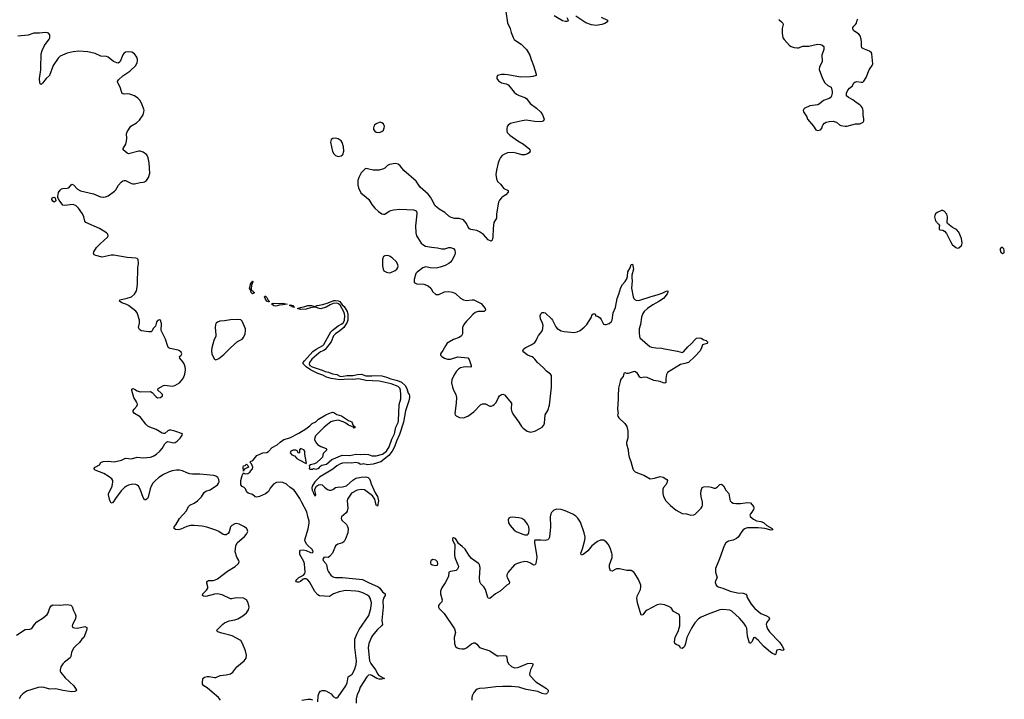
# Model space of a CAD drawing. Header units: inches. Extents: x 1174277 to 1307032, y 522670 to 678486.
# Tile 9 of 121: x 1191776 to 1205294, y 553103 to 562437. Entities that reach past the tile are written whole.
import ezdxf

# ---------------------------------------------------------------- set-up
doc = ezdxf.new("R2010")
doc.units = ezdxf.units.IN
doc.header["$MEASUREMENT"] = 0
for name, color, linetype in [('B1595', 7, 'Continuous'), ('B1596', 7, 'Continuous'), ('B2505', 7, 'Continuous'), ('B2506', 7, 'Continuous')]:
    doc.layers.add(name, color=color, linetype=linetype)

msp = doc.modelspace()

# ---------------------------------------------------------------- linework, layer by layer
at = {"layer": 'B1595', "color": 6}
for points, elevation in [([(1192250, 559930), (1192230, 559943), (1192218, 559970), (1192224, 559990), (1192250, 559999), (1192262, 559990), (1192270, 559950)], 800), ([(1196830, 559197), (1196790, 559196), (1196770, 559183), (1196757, 559150), (1196756, 559056), (1196764, 559010), (1196776, 558990), (1196810, 558968), (1196850, 558960), (1196870, 558964), (1196929, 558991), (1196952, 559010), (1196967, 559033), (1196971, 559050), (1196968, 559070), (1196947, 559110), (1196890, 559166), (1196851, 559190)], 800), ([(1194954, 558714), (1194961, 558719), (1194970, 558716), (1194981, 558701), (1195001, 558690), (1194990, 558680), (1194970, 558673), (1194956, 558690), (1194946, 558726), (1194929, 558749), (1194941, 558779), (1194950, 558822), (1194957, 558823), (1194970, 558850), (1194974, 558850), (1194971, 558849), (1194977, 558837), (1194957, 558790), (1194954, 558734), (1194959, 558721)], 700), ([(1195190, 558560), (1195169, 558570), (1195150, 558597), (1195137, 558630), (1195141, 558639), (1195150, 558642), (1195170, 558620), (1195186, 558586), (1195201, 558570), (1195199, 558561)], 700), ([(1195330, 558538), (1195390, 558544), (1195447, 558530), (1195390, 558519), (1195342, 558518), (1195310, 558506), (1195290, 558501), (1195266, 558506), (1195239, 558530), (1195240, 558540), (1195255, 558545)], 700), ([(1195550, 558489), (1195523, 558490), (1195517, 558497), (1195478, 558510), (1195490, 558520), (1195510, 558517), (1195531, 558510), (1195535, 558495)], 700), ([(1194770, 558321), (1194670, 558314), (1194590, 558300), (1194524, 558296), (1194490, 558285), (1194473, 558267), (1194466, 558250), (1194461, 558210), (1194471, 558110), (1194467, 558090), (1194440, 558030), (1194415, 557930), (1194410, 557890), (1194416, 557850), (1194430, 557808), (1194450, 557773), (1194470, 557766), (1194510, 557786), (1194580, 557840), (1194670, 557930), (1194764, 558016), (1194830, 558050), (1194848, 558072), (1194870, 558121), (1194878, 558170), (1194875, 558190), (1194830, 558297), (1194810, 558316)], 800), ([(1195630, 556548), (1195618, 556530), (1195618, 556490), (1195610, 556484), (1195598, 556490), (1195589, 556510), (1195580, 556520), (1195565, 556525), (1195530, 556527), (1195499, 556510), (1195491, 556490), (1195510, 556463), (1195550, 556447), (1195583, 556410), (1195614, 556390), (1195710, 556342), (1195715, 556350), (1195708, 556368), (1195689, 556470), (1195689, 556510), (1195675, 556530)], 700), ([(1194850, 556238), (1194842, 556290), (1194848, 556310), (1194870, 556314), (1194890, 556334), (1194910, 556314), (1194916, 556290), (1194870, 556269), (1194860, 556260)], 700), ([(1198537, 555603), (1198510, 555598), (1198493, 555590), (1198482, 555570), (1198486, 555526), (1198510, 555490), (1198567, 555427), (1198590, 555410), (1198670, 555375), (1198710, 555364), (1198750, 555362), (1198759, 555370), (1198767, 555393), (1198769, 555430), (1198764, 555470), (1198748, 555510), (1198710, 555559), (1198670, 555585), (1198630, 555596)], 800), ([(1197450, 555024), (1197423, 555010), (1197414, 554990), (1197418, 554970), (1197441, 554950), (1197490, 554940), (1197510, 554947), (1197517, 554970), (1197512, 554990), (1197490, 555015)], 800)]:
    msp.add_lwpolyline(points, close=True, dxfattribs=dict(at, elevation=elevation))
for points, elevation in [([(1194534, 553090), (1194506, 553130), (1194419, 553199), (1194350, 553261), (1194302, 553290), (1194287, 553310), (1194284, 553330), (1194290, 553390), (1194314, 553406), (1194350, 553415), (1194375, 553415), (1194450, 553403), (1194470, 553404), (1194530, 553429), (1194610, 553438), (1194670, 553451), (1194703, 553477), (1194756, 553550), (1194858, 553630), (1194885, 553670), (1194892, 553710), (1194878, 553770), (1194837, 553870), (1194810, 553909), (1194695, 553975), (1194549, 554011), (1194498, 554030), (1194480, 554050), (1194566, 554134), (1194590, 554152), (1194650, 554180), (1194730, 554194), (1194773, 554207), (1194840, 554250), (1194890, 554290), (1194918, 554330), (1194925, 554370), (1194914, 554430), (1194890, 554470), (1194850, 554491), (1194750, 554496), (1194690, 554481), (1194670, 554481), (1194556, 554536), (1194490, 554550), (1194450, 554548), (1194330, 554515), (1194298, 554518), (1194284, 554530), (1194291, 554550), (1194340, 554600), (1194357, 554630), (1194357, 554650), (1194344, 554696), (1194344, 554710), (1194353, 554727), (1194370, 554735), (1194430, 554736), (1194450, 554741), (1194490, 554760), (1194630, 554862), (1194735, 554925), (1194781, 554970), (1194789, 554990), (1194785, 555010), (1194756, 555056), (1194736, 555130), (1194742, 555210), (1194762, 555250), (1194862, 555338), (1194889, 555371), (1194906, 555410), (1194899, 555439), (1194892, 555450), (1194863, 555470), (1194790, 555509), (1194750, 555517), (1194730, 555514), (1194690, 555491), (1194670, 555470), (1194650, 555405), (1194638, 555382), (1194610, 555361), (1194590, 555360), (1194570, 555366), (1194508, 555408), (1194468, 555428), (1194347, 555467), (1194281, 555481), (1194170, 555490), (1194123, 555490), (1194070, 555476), (1193990, 555440), (1193950, 555431), (1193916, 555436), (1193895, 555450), (1193898, 555470), (1193921, 555499), (1193972, 555588), (1194068, 555690), (1194092, 555750), (1194112, 555768), (1194170, 555797), (1194215, 555830), (1194270, 555884), (1194310, 555943), (1194330, 555962), (1194390, 555982), (1194493, 556050), (1194507, 556070), (1194513, 556090), (1194510, 556122), (1194494, 556150), (1194470, 556170), (1194443, 556177), (1194250, 556194), (1194150, 556196), (1194110, 556200), (1194070, 556212), (1194010, 556241), (1193970, 556251), (1193930, 556251), (1193870, 556241), (1193830, 556229), (1193750, 556190), (1193684, 556150), (1193634, 556106), (1193605, 556070), (1193583, 556030), (1193568, 555992), (1193540, 555880), (1193530, 555860), (1193510, 555841), (1193490, 555845), (1193470, 555877), (1193428, 555990), (1193405, 556030), (1193390, 556045), (1193370, 556054), (1193330, 556056), (1193270, 556043), (1193242, 556030), (1193214, 556010), (1193170, 555966), (1193090, 555862), (1193070, 555825), (1193050, 555800), (1193030, 555797), (1193014, 555834), (1192994, 555910), (1192997, 555930), (1193029, 555991), (1193044, 556030), (1193055, 556090), (1193053, 556110), (1193041, 556130), (1192990, 556169), (1192930, 556204), (1192814, 556250), (1192796, 556270), (1192812, 556290), (1192870, 556322), (1192890, 556355), (1192921, 556370), (1192990, 556375), (1193073, 556367), (1193173, 556387), (1193230, 556417), (1193310, 556405), (1193390, 556428), (1193470, 556420), (1193570, 556430), (1193610, 556444), (1193655, 556470), (1193699, 556510), (1193732, 556550), (1193770, 556613), (1193790, 556634), (1193810, 556642), (1193870, 556628), (1193890, 556627), (1193910, 556632), (1193939, 556650), (1193981, 556690), (1194007, 556730), (1194009, 556749), (1193906, 556786), (1193850, 556798), (1193830, 556798), (1193810, 556790), (1193770, 556752), (1193750, 556752), (1193730, 556760), (1193650, 556807), (1193561, 556841), (1193536, 556856), (1193510, 556881), (1193430, 556985), (1193352, 557030), (1193335, 557050), (1193335, 557070), (1193347, 557090), (1193385, 557130), (1193394, 557150), (1193391, 557170), (1193381, 557190), (1193342, 557250), (1193315, 557345), (1193317, 557363), (1193330, 557370), (1193350, 557363), (1193390, 557339), (1193430, 557326), (1193570, 557330), (1193597, 557317), (1193650, 557256), (1193670, 557246), (1193710, 557250), (1193736, 557270), (1193735, 557290), (1193719, 557310), (1193673, 557350), (1193675, 557370), (1193750, 557413), (1193770, 557418), (1193870, 557405), (1193905, 557415), (1193969, 557450), (1193999, 557481), (1194023, 557517), (1194042, 557570), (1194051, 557629), (1194046, 557670), (1194034, 557710), (1194018, 557738), (1193975, 557790), (1193972, 557810), (1193994, 557830), (1194000, 557850), (1193991, 557870), (1193970, 557889), (1193950, 557899), (1193841, 557921), (1193825, 557930), (1193809, 557949), (1193777, 558050), (1193719, 558170), (1193724, 558264), (1193710, 558310), (1193690, 558315), (1193663, 558297), (1193655, 558285), (1193641, 558230), (1193610, 558196), (1193594, 558166), (1193579, 558150), (1193550, 558148), (1193445, 558165), (1193422, 558182), (1193409, 558210), (1193420, 558270), (1193421, 558310), (1193389, 558410), (1193370, 558433), (1193270, 558511), (1193231, 558531), (1193176, 558550), (1193145, 558570), (1193149, 558591), (1193250, 558613), (1193310, 558633), (1193353, 558667), (1193376, 558704), (1193384, 558730), (1193393, 558810), (1193399, 559030), (1193409, 559090), (1193404, 559144), (1193390, 559158), (1193370, 559162), (1193250, 559172), (1193070, 559204), (1193030, 559205), (1192910, 559178), (1192820, 559200), (1192799, 559210), (1192791, 559230), (1192795, 559250), (1192830, 559309), (1192880, 559360), (1192983, 559450), (1192991, 559470), (1192987, 559490), (1192967, 559510), (1192870, 559568), (1192682, 559650), (1192668, 559670), (1192657, 559730), (1192640, 559770), (1192583, 559850), (1192550, 559883), (1192510, 559901), (1192390, 559885), (1192370, 559890), (1192317, 559957), (1192300, 559990), (1192300, 560000)], 800), ([(1192926, 560000), (1192930, 560000), (1192933, 560000)], 800), ([(1196533, 560000), (1196569, 559970), (1196610, 559901), (1196650, 559850), (1196702, 559802), (1196750, 559770), (1196770, 559765), (1196790, 559766), (1196850, 559809), (1196870, 559817), (1196910, 559828), (1196997, 559837), (1197186, 559826), (1197217, 559810), (1197227, 559790), (1197229, 559770), (1197212, 559608), (1197216, 559510), (1197226, 559470), (1197240, 559440), (1197288, 559370), (1197310, 559348), (1197349, 559329), (1197430, 559312), (1197510, 559305), (1197572, 559288), (1197612, 559288), (1197670, 559307), (1197690, 559309), (1197734, 559294), (1197752, 559272), (1197756, 559236), (1197750, 559209), (1197710, 559132), (1197690, 559105), (1197670, 559088), (1197618, 559062), (1197550, 559038), (1197495, 559025), (1197410, 559030), (1197350, 559042), (1197310, 559031), (1197231, 558970), (1197216, 558950), (1197193, 558870), (1197193, 558830), (1197227, 558810), (1197323, 558803), (1197384, 558784), (1197419, 558750), (1197450, 558699), (1197490, 558665), (1197530, 558663), (1197610, 558701), (1197670, 558706), (1197716, 558696), (1197758, 558678), (1197830, 558613), (1197870, 558589), (1197910, 558582), (1197990, 558592), (1198010, 558591), (1198110, 558539), (1198166, 558470), (1198171, 558449), (1198153, 558430), (1198070, 558430), (1198030, 558416), (1197997, 558390), (1197958, 558342), (1197910, 558297), (1197872, 558250), (1197855, 558210), (1197855, 558125), (1197843, 558097), (1197810, 558073), (1197730, 558045), (1197646, 557994), (1197620, 557960), (1197585, 557895), (1197555, 557850), (1197553, 557830), (1197570, 557810), (1197608, 557788), (1197650, 557774), (1197690, 557776), (1197790, 557809), (1197930, 557793), (1197949, 557769), (1197973, 557690), (1197975, 557670), (1197970, 557663), (1197910, 557669), (1197870, 557667), (1197830, 557656), (1197801, 557639), (1197772, 557610), (1197750, 557575), (1197725, 557530), (1197710, 557490), (1197706, 557450), (1197717, 557390), (1197730, 557349), (1197762, 557290), (1197774, 557250), (1197769, 557170), (1197750, 557030), (1197756, 557010), (1197770, 556995), (1197814, 556974), (1197870, 556967), (1197928, 556990), (1198010, 557050), (1198107, 557150), (1198130, 557161), (1198150, 557163), (1198170, 557160), (1198230, 557128), (1198250, 557130), (1198270, 557140), (1198290, 557153), (1198319, 557181), (1198349, 557250), (1198364, 557270), (1198390, 557291), (1198410, 557296), (1198430, 557284), (1198527, 557170), (1198525, 557090), (1198533, 557050), (1198556, 557010), (1198629, 556910), (1198666, 556850), (1198686, 556826), (1198745, 556785), (1198790, 556773), (1198850, 556786), (1198919, 556821), (1198950, 556843), (1198974, 556870), (1198982, 556898), (1198992, 557008), (1199029, 557071), (1199050, 557142), (1199078, 557390), (1199079, 557550), (1199063, 557570), (1199008, 557608), (1198962, 557662), (1198887, 557727), (1198850, 557774), (1198830, 557792), (1198810, 557805), (1198750, 557829), (1198696, 557870), (1198682, 557890), (1198692, 557910), (1198718, 557930), (1198806, 557974), (1198850, 558003), (1198868, 558030), (1198879, 558061), (1198901, 558099), (1198928, 558130), (1198953, 558170), (1198963, 558237), (1198953, 558270), (1198924, 558330), (1198921, 558370), (1198930, 558396), (1198950, 558414), (1198970, 558417), (1198990, 558410), (1199077, 558330), (1199092, 558310), (1199139, 558219), (1199157, 558197), (1199210, 558165), (1199250, 558155), (1199390, 558143), (1199430, 558151), (1199470, 558170), (1199527, 558213), (1199564, 558250), (1199626, 558350), (1199630, 558374), (1199638, 558390), (1199650, 558398), (1199670, 558398), (1199682, 558390), (1199682, 558370), (1199710, 558365), (1199744, 558344), (1199760, 558320), (1199790, 558257), (1199810, 558249), (1199830, 558250), (1199870, 558266), (1199900, 558290), (1199910, 558310), (1199923, 558410), (1199954, 558486), (1199981, 558610), (1200000, 558668)], 800), ([(1198402, 560000), (1198389, 559991), (1198363, 559957), (1198351, 559930), (1198320, 559770), (1198320, 559710), (1198286, 559650), (1198278, 559570), (1198274, 559450), (1198264, 559410), (1198250, 559396), (1198210, 559416), (1198145, 559485), (1198090, 559522), (1198050, 559540), (1197970, 559555), (1197950, 559567), (1197932, 559590), (1197910, 559639), (1197870, 559690), (1197810, 559706), (1197750, 559708), (1197702, 559722), (1197670, 559741), (1197615, 559790), (1197536, 559836), (1197502, 559862), (1197482, 559882), (1197436, 559970), (1197414, 560000)], 800), ([(1195871, 553069), (1195876, 553150), (1195888, 553190), (1195905, 553215), (1195930, 553225), (1195965, 553225), (1195990, 553217), (1196050, 553180), (1196082, 553142), (1196110, 553122), (1196130, 553122), (1196150, 553136), (1196253, 553290), (1196270, 553330), (1196286, 553410), (1196342, 553450), (1196374, 553506), (1196397, 553583), (1196402, 553630), (1196376, 553816), (1196377, 553930), (1196403, 553997), (1196438, 554062), (1196568, 554252), (1196598, 554350), (1196605, 554430), (1196588, 554490), (1196573, 554513), (1196552, 554532), (1196485, 554565), (1196430, 554582), (1196390, 554588), (1196250, 554596), (1196161, 554579), (1196086, 554554), (1196030, 554515), (1195890, 554523), (1195870, 554536), (1195830, 554583), (1195756, 554716), (1195726, 554750), (1195710, 554759), (1195682, 554758), (1195668, 554752), (1195630, 554722), (1195610, 554714), (1195590, 554711), (1195576, 554716), (1195567, 554730), (1195583, 554750), (1195610, 554774), (1195672, 554808), (1195691, 554829), (1195696, 554850), (1195684, 554964), (1195675, 554995), (1195624, 555090), (1195620, 555110), (1195623, 555137), (1195632, 555150), (1195670, 555157), (1195710, 555147), (1195770, 555119), (1195790, 555117), (1195805, 555130), (1195797, 555157), (1195716, 555230), (1195694, 555270), (1195692, 555292), (1195736, 555443), (1195747, 555493), (1195752, 555528), (1195749, 555550), (1195730, 555612), (1195719, 555679), (1195650, 555804), (1195623, 555863), (1195558, 555958), (1195538, 555978), (1195490, 556011), (1195438, 556058), (1195390, 556080), (1195350, 556085), (1195300, 556080), (1195262, 556058), (1195216, 556004), (1195190, 555958), (1195150, 555927), (1195070, 555887), (1195030, 555881), (1195010, 555885), (1194970, 555917), (1194914, 555934), (1194896, 555950), (1194874, 555994), (1194858, 556010), (1194830, 556025), (1194813, 556050), (1194810, 556110), (1194830, 556176), (1194850, 556214), (1194851, 556211), (1194870, 556200), (1194910, 556204), (1194936, 556224), (1194961, 556259), (1194974, 556270), (1194977, 556290), (1194957, 556337), (1194946, 556350), (1194946, 556370), (1194975, 556385), (1195030, 556451), (1195112, 556488), (1195170, 556495), (1195190, 556507), (1195240, 556560), (1195310, 556599), (1195350, 556634), (1195404, 556670), (1195485, 556695), (1195610, 556760), (1195704, 556816), (1195760, 556860), (1195790, 556890), (1195844, 556916), (1195878, 556950), (1195979, 557010), (1196021, 557030), (1196070, 557045), (1196090, 557044), (1196130, 557016), (1196196, 556996), (1196290, 556933), (1196335, 556915), (1196352, 556872), (1196360, 556860), (1196375, 556850), (1196376, 556830), (1196370, 556827), (1196359, 556839), (1196290, 556870), (1196255, 556895), (1196215, 556915), (1196150, 556936), (1196075, 556925), (1196046, 556914), (1195958, 556842), (1195837, 556723), (1195826, 556694), (1195825, 556670), (1195838, 556638), (1195864, 556604), (1195910, 556575), (1195982, 556550), (1195991, 556530), (1195942, 556478), (1195931, 556430), (1195916, 556410), (1195851, 556350), (1195823, 556337), (1195770, 556324), (1195751, 556310), (1195756, 556290), (1195752, 556270), (1195762, 556262), (1195795, 556265), (1195810, 556272), (1195845, 556265), (1195870, 556272), (1195890, 556288), (1195898, 556302), (1195923, 556317), (1195990, 556332), (1196061, 556399), (1196203, 556457), (1196310, 556450), (1196390, 556470), (1196453, 556467), (1196512, 556472), (1196565, 556465), (1196609, 556449), (1196650, 556445), (1196670, 556446), (1196758, 556470), (1196810, 556511), (1196849, 556570), (1196885, 556675), (1196922, 556750), (1196941, 556839), (1196970, 556905), (1196977, 556930), (1196984, 557150), (1197007, 557230), (1197011, 557289), (1197005, 557350), (1196995, 557375), (1196970, 557400), (1196874, 557434), (1196712, 557472), (1196530, 557484), (1196430, 557505), (1196350, 557496), (1196290, 557502), (1196170, 557490), (1196053, 557510), (1195990, 557529), (1195937, 557557), (1195870, 557578), (1195767, 557630), (1195708, 557670), (1195670, 557710), (1195670, 557730), (1195684, 557750), (1195800, 557880), (1195847, 557913), (1195936, 557964), (1195950, 557978), (1196048, 558150), (1196066, 558170), (1196147, 558232), (1196199, 558261), (1196222, 558278), (1196236, 558310), (1196239, 558370), (1196236, 558396), (1196225, 558425), (1196178, 558518), (1196155, 558535), (1196130, 558542), (1196082, 558538), (1196039, 558521), (1195985, 558490), (1195910, 558468), (1195889, 558469), (1195850, 558484), (1195827, 558487), (1195770, 558481), (1195710, 558461), (1195630, 558458), (1195592, 558470), (1195630, 558486), (1195690, 558496), (1195734, 558510), (1195781, 558510), (1195830, 558498), (1195862, 558510), (1195936, 558524), (1196013, 558547), (1196090, 558579), (1196110, 558582), (1196150, 558576), (1196170, 558565), (1196203, 558523), (1196230, 558498), (1196270, 558429), (1196280, 558390), (1196279, 558310), (1196270, 558283), (1196224, 558210), (1196170, 558162), (1196110, 558122), (1196085, 558095), (1196050, 558015), (1195972, 557908), (1195950, 557892), (1195906, 557874), (1195881, 557859), (1195785, 557775), (1195754, 557730), (1195750, 557710), (1195760, 557690), (1195790, 557671), (1195930, 557623), (1195970, 557605), (1196014, 557594), (1196070, 557572), (1196130, 557562), (1196170, 557541), (1196190, 557538), (1196270, 557552), (1196350, 557550), (1196416, 557564), (1196470, 557569), (1196527, 557547), (1196550, 557544), (1196610, 557545), (1196650, 557551), (1196750, 557544), (1196810, 557529), (1196870, 557506), (1196963, 557483), (1197017, 557457), (1197070, 557413), (1197090, 557370), (1197108, 557310), (1197122, 557290), (1197129, 557269), (1197130, 557250), (1197119, 557201), (1197075, 557065), (1197044, 556910), (1196990, 556741), (1196950, 556650), (1196923, 556570), (1196890, 556510), (1196844, 556450), (1196733, 556367), (1196630, 556333), (1196550, 556325), (1196490, 556335), (1196466, 556330), (1196450, 556332), (1196427, 556347), (1196390, 556357), (1196330, 556348), (1196270, 556350), (1196210, 556346), (1196181, 556339), (1196130, 556308), (1196076, 556264), (1195890, 556154), (1195828, 556090), (1195790, 556031), (1195787, 556007), (1195790, 555971), (1195800, 555960), (1195810, 555927), (1195819, 555919), (1195830, 555896), (1195839, 555901), (1195844, 555910), (1195828, 555970), (1195829, 555990), (1195849, 556030), (1195878, 556050), (1195910, 556055), (1195930, 556051), (1195959, 556019), (1196003, 555983), (1196030, 555976), (1196050, 555977), (1196074, 555986), (1196111, 556011), (1196137, 556017), (1196210, 556022), (1196263, 556037), (1196350, 556112), (1196390, 556140), (1196464, 556156), (1196530, 556159), (1196558, 556150), (1196578, 556130), (1196589, 556110), (1196602, 556062), (1196620, 556020), (1196658, 555938), (1196690, 555887), (1196701, 555830), (1196690, 555755), (1196684, 555765), (1196670, 555770), (1196651, 555851), (1196620, 555900), (1196510, 555978), (1196470, 555983), (1196410, 555977), (1196330, 555934), (1196278, 555850), (1196270, 555830), (1196280, 555730), (1196273, 555687), (1196258, 555662), (1196195, 555610), (1196190, 555590), (1196193, 555570), (1196262, 555502), (1196277, 555477), (1196284, 555450), (1196280, 555390), (1196250, 555305), (1196230, 555270), (1196210, 555253), (1196146, 555234), (1196112, 555210), (1196070, 555111), (1196030, 555064), (1196010, 555053), (1195970, 555055), (1195950, 555051), (1195936, 555030), (1195943, 555010), (1195981, 554970), (1195989, 554950), (1196002, 554882), (1196015, 554855), (1196049, 554809), (1196071, 554790), (1196090, 554780), (1196110, 554777), (1196210, 554778), (1196481, 554750), (1196566, 554706), (1196696, 554650), (1196721, 554630), (1196758, 554578), (1196792, 554550), (1196793, 554530), (1196772, 554490), (1196763, 554450), (1196765, 554370), (1196747, 554187), (1196756, 554130), (1196743, 554110), (1196682, 554058), (1196619, 553981), (1196604, 553956), (1196570, 553870), (1196559, 553810), (1196580, 553630), (1196595, 553595), (1196662, 553510), (1196692, 553450), (1196708, 553428), (1196784, 553390), (1196750, 553381), (1196710, 553380), (1196681, 553390), (1196610, 553431), (1196590, 553437), (1196566, 553434), (1196540, 553410), (1196452, 553270), (1196432, 553210), (1196411, 553170), (1196396, 553110), (1196395, 553050)], 700), ([(1200000, 557393), (1199996, 557376), (1199991, 557270), (1199994, 557226), (1199984, 557090), (1199991, 557030), (1199984, 557010), (1199986, 556990), (1200000, 556970)], 800), ([(1200000, 554896), (1199970, 554894), (1199910, 554865), (1199889, 554869), (1199874, 554910), (1199872, 554950), (1199909, 555050), (1199911, 555090), (1199907, 555110), (1199883, 555183), (1199855, 555235), (1199830, 555266), (1199790, 555291), (1199750, 555290), (1199710, 555272), (1199630, 555209), (1199576, 555144), (1199550, 555120), (1199510, 555092), (1199490, 555085), (1199483, 555090), (1199478, 555110), (1199502, 555170), (1199537, 555290), (1199540, 555330), (1199528, 555390), (1199474, 555534), (1199441, 555590), (1199410, 555620), (1199370, 555648), (1199266, 555694), (1199210, 555711), (1199150, 555715), (1199110, 555699), (1199079, 555670), (1199069, 555650), (1199061, 555610), (1199063, 555470), (1199049, 555331), (1199036, 555304), (1199026, 555294), (1198990, 555282), (1198929, 555291), (1198850, 555288), (1198845, 555275), (1198846, 555254), (1198871, 555091), (1198874, 555050), (1198860, 554970), (1198851, 554949), (1198830, 554945), (1198791, 554971), (1198750, 554990), (1198710, 554994), (1198650, 554982), (1198596, 554964), (1198570, 554948), (1198483, 554850), (1198466, 554814), (1198465, 554790), (1198471, 554770), (1198500, 554710), (1198497, 554690), (1198464, 554670), (1198371, 554590), (1198310, 554550), (1198230, 554489), (1198210, 554490), (1198202, 554502), (1198170, 554612), (1198150, 554646), (1198108, 554688), (1198095, 554715), (1198088, 554770), (1198098, 554910), (1198090, 554953), (1198077, 554970), (1197978, 555038), (1197942, 555082), (1197890, 555165), (1197850, 555203), (1197801, 555241), (1197770, 555297), (1197757, 555310), (1197730, 555321), (1197718, 555310), (1197716, 555290), (1197748, 555228), (1197745, 555090), (1197748, 555050), (1197793, 554950), (1197799, 554930), (1197798, 554910), (1197788, 554890), (1197769, 554871), (1197690, 554860), (1197667, 554850), (1197661, 554790), (1197617, 554703), (1197570, 554633), (1197554, 554590), (1197552, 554550), (1197578, 554470), (1197570, 554442), (1197539, 554410), (1197527, 554390), (1197528, 554370), (1197537, 554350), (1197603, 554283), (1197746, 554070), (1197758, 554022), (1197741, 553950), (1197746, 553870), (1197759, 553830), (1197780, 553810), (1197810, 553800), (1197845, 553795), (1197883, 553797), (1197912, 553808), (1197977, 553863), (1198010, 553877), (1198030, 553877), (1198050, 553861), (1198090, 553816), (1198230, 553770), (1198330, 553701), (1198350, 553698), (1198424, 553704), (1198450, 553698), (1198462, 553682), (1198469, 553630), (1198489, 553589), (1198530, 553552), (1198570, 553537), (1198610, 553538), (1198630, 553543), (1198750, 553596), (1198790, 553599), (1198814, 553594), (1198822, 553590), (1198821, 553570), (1198790, 553510), (1198778, 553470), (1198777, 553450), (1198782, 553430), (1198861, 553341), (1199010, 553253), (1199030, 553230), (1199031, 553210), (1199022, 553190), (1199010, 553178), (1198990, 553173), (1198950, 553184), (1198889, 553209), (1198730, 553236), (1198630, 553268), (1198530, 553280), (1198410, 553280), (1198314, 553274), (1198165, 553255), (1198090, 553250), (1198058, 553242), (1198037, 553230), (1198010, 553195), (1197987, 553150), (1197982, 553130), (1197982, 553090)], 800), ([(1191730, 553983), (1191850, 554061), (1191915, 554065), (1191943, 554077), (1191977, 554130), (1192010, 554166), (1192098, 554222), (1192152, 554270), (1192167, 554293), (1192190, 554361), (1192210, 554388), (1192230, 554399), (1192316, 554396), (1192430, 554404), (1192478, 554398), (1192489, 554389), (1192497, 554377), (1192510, 554333), (1192539, 554279), (1192549, 554250), (1192544, 554210), (1192500, 554130), (1192498, 554110), (1192507, 554090), (1192530, 554083), (1192570, 554082), (1192670, 554101), (1192696, 554090), (1192698, 554070), (1192693, 554050), (1192655, 553950), (1192630, 553927), (1192596, 553884), (1192550, 553843), (1192521, 553810), (1192488, 553750), (1192476, 553690), (1192467, 553673), (1192390, 553612), (1192369, 553590), (1192342, 553550), (1192330, 553510), (1192331, 553490), (1192339, 553470), (1192400, 553400), (1192518, 553290), (1192556, 553230), (1192550, 553221), (1192531, 553209), (1192490, 553206), (1192370, 553223), (1192270, 553246), (1192190, 553244), (1192110, 553267), (1192070, 553270), (1192030, 553264), (1191870, 553215), (1191820, 553180), (1191793, 553150), (1191769, 553110)], 800), ([(1195650, 553092), (1195730, 553106), (1195770, 553106), (1195796, 553096)], 700)]:
    msp.add_lwpolyline(points, dxfattribs=dict(at, elevation=elevation))
at = {"layer": 'B1596', "color": 6, "elevation": 800}
for points in [[(1198450, 562551), (1198475, 562395), (1198510, 562317), (1198522, 562262), (1198552, 562192), (1198567, 562167), (1198584, 562150), (1198661, 562101), (1198733, 562030), (1198750, 562005), (1198778, 561950), (1198797, 561890), (1198831, 561810), (1198847, 561747), (1198868, 561690), (1198866, 561670), (1198823, 561657), (1198788, 561652), (1198650, 561648), (1198480, 561680), (1198430, 561686), (1198390, 561685), (1198337, 561670), (1198326, 561650), (1198328, 561630), (1198350, 561599), (1198390, 561570), (1198455, 561555), (1198482, 561542), (1198512, 561512), (1198564, 561444), (1198595, 561415), (1198634, 561394), (1198709, 561369), (1198735, 561355), (1198784, 561284), (1198870, 561221), (1198930, 561169), (1198955, 561130), (1198975, 561070), (1198968, 561050), (1198950, 561039), (1198930, 561035), (1198850, 561038), (1198730, 561056), (1198675, 561050), (1198550, 561022), (1198514, 561010), (1198483, 560990), (1198469, 560970), (1198464, 560944), (1198464, 560910), (1198470, 560890), (1198485, 560870), (1198507, 560850), (1198615, 560775), (1198692, 560730), (1198764, 560670), (1198782, 560650), (1198786, 560630), (1198771, 560610), (1198747, 560593), (1198710, 560579), (1198670, 560581), (1198590, 560606), (1198550, 560613), (1198473, 560607), (1198432, 560590), (1198402, 560570), (1198376, 560544), (1198363, 560517), (1198347, 560473), (1198322, 560370), (1198315, 560310), (1198320, 560250), (1198337, 560217), (1198378, 560178), (1198421, 560121), (1198482, 560090), (1198483, 560070), (1198449, 560030), (1198402, 560000)], [(1199288, 562468), (1199308, 562430), (1199302, 562418), (1199290, 562412), (1199269, 562411), (1199230, 562422), (1199112, 562492)], [(1199758, 562470), (1199845, 562430), (1199848, 562410), (1199810, 562384), (1199770, 562371), (1199690, 562359), (1199626, 562366), (1199550, 562393), (1199410, 562484)], [(1192933, 560000), (1192956, 560004), (1192990, 560018), (1193079, 560081), (1193098, 560102), (1193134, 560166), (1193170, 560207), (1193190, 560224), (1193210, 560230), (1193230, 560227), (1193310, 560186), (1193330, 560183), (1193350, 560185), (1193430, 560202), (1193470, 560204), (1193490, 560211), (1193516, 560230), (1193544, 560270), (1193561, 560330), (1193553, 560470), (1193542, 560542), (1193520, 560580), (1193470, 560618), (1193430, 560633), (1193410, 560632), (1193270, 560594), (1193250, 560602), (1193195, 560650), (1193197, 560670), (1193232, 560730), (1193243, 560770), (1193247, 560810), (1193241, 560870), (1193250, 560896), (1193303, 560977), (1193381, 561019), (1193422, 561058), (1193469, 561130), (1193482, 561170), (1193484, 561190), (1193481, 561210), (1193450, 561290), (1193427, 561330), (1193398, 561358), (1193350, 561390), (1193290, 561415), (1193250, 561420), (1193210, 561414), (1193185, 561425), (1193172, 561452), (1193154, 561510), (1193122, 561570), (1193121, 561590), (1193131, 561610), (1193190, 561667), (1193287, 561730), (1193369, 561810), (1193388, 561850), (1193392, 561870), (1193393, 561890), (1193383, 561923), (1193350, 561967), (1193315, 561990), (1193270, 561998), (1193230, 561993), (1193205, 561975), (1193190, 561956), (1193155, 561865), (1193147, 561853), (1193130, 561842), (1193110, 561844), (1193064, 561864), (1192990, 561923), (1192970, 561933), (1192890, 561938), (1192812, 561972), (1192710, 561994), (1192590, 562004), (1192510, 561997), (1192430, 561979), (1192330, 561936), (1192303, 561910), (1192237, 561810), (1192184, 561670), (1192141, 561630), (1192090, 561566), (1192070, 561549), (1192058, 561558), (1192052, 561572), (1192047, 561630), (1192065, 561750), (1192064, 561836), (1192072, 561910), (1192071, 561970), (1192084, 562016), (1192117, 562083), (1192179, 562170), (1192189, 562190), (1192192, 562210), (1192188, 562230), (1192172, 562250), (1192157, 562257), (1192130, 562262), (1192050, 562251), (1191970, 562251), (1191890, 562227), (1191750, 562209)], [(1197414, 560000), (1197382, 560042), (1197276, 560136), (1197219, 560219), (1197050, 560365), (1196999, 560430), (1196970, 560454), (1196930, 560464), (1196853, 560447), (1196827, 560433), (1196790, 560400), (1196770, 560388), (1196710, 560370), (1196630, 560370), (1196550, 560391), (1196530, 560394), (1196518, 560390), (1196465, 560335), (1196430, 560269), (1196418, 560230), (1196420, 560170), (1196428, 560130), (1196461, 560061), (1196533, 560000)], [(1192300, 560000), (1192299, 560010), (1192310, 560066), (1192330, 560097), (1192350, 560112), (1192370, 560118), (1192430, 560124), (1192450, 560130), (1192490, 560177), (1192514, 560170), (1192570, 560110), (1192610, 560085), (1192790, 560044), (1192886, 560006), (1192926, 560000)]]:
    msp.add_lwpolyline(points, dxfattribs=at)
for points in [[(1196730, 561029), (1196710, 561027), (1196670, 561008), (1196649, 560990), (1196637, 560970), (1196632, 560950), (1196635, 560930), (1196650, 560907), (1196670, 560894), (1196710, 560887), (1196750, 560900), (1196770, 560921), (1196782, 560950), (1196784, 560970), (1196770, 561005), (1196750, 561023)], [(1196110, 560811), (1196074, 560806), (1196050, 560790), (1196043, 560757), (1196070, 560628), (1196090, 560594), (1196110, 560572), (1196150, 560558), (1196190, 560566), (1196212, 560588), (1196226, 560630), (1196220, 560690), (1196203, 560750), (1196190, 560773), (1196150, 560799)]]:
    msp.add_lwpolyline(points, close=True, dxfattribs=at)
at = {"layer": 'B2505', "color": 6, "elevation": 900}
for points in [[(1204450, 559815), (1204430, 559815), (1204370, 559789), (1204349, 559771), (1204339, 559750), (1204336, 559730), (1204338, 559710), (1204350, 559676), (1204392, 559630), (1204405, 559610), (1204398, 559590), (1204401, 559561), (1204411, 559551), (1204450, 559546), (1204474, 559534), (1204501, 559501), (1204554, 559390), (1204579, 559350), (1204630, 559307), (1204650, 559301), (1204670, 559306), (1204704, 559336), (1204712, 559348), (1204714, 559370), (1204707, 559430), (1204670, 559519), (1204637, 559557), (1204584, 559584), (1204516, 559636), (1204509, 559650), (1204513, 559730), (1204506, 559766), (1204470, 559809)], [(1205270, 559309), (1205250, 559309), (1205236, 559290), (1205235, 559270), (1205246, 559246), (1205270, 559228), (1205290, 559234), (1205294, 559270), (1205289, 559290)]]:
    msp.add_lwpolyline(points, close=True, dxfattribs=at)
at = {"layer": 'B2505', "color": 6, "elevation": 800}
for points in [[(1200000, 558668), (1200030, 558759), (1200050, 558799), (1200090, 558843), (1200110, 558876), (1200121, 558910), (1200125, 558975), (1200158, 559030), (1200170, 559073), (1200190, 559081), (1200203, 559010), (1200179, 558930), (1200178, 558890), (1200185, 558850), (1200175, 558750), (1200199, 558630), (1200209, 558609), (1200227, 558590), (1200250, 558581), (1200290, 558584), (1200444, 558636), (1200530, 558659), (1200598, 558682), (1200650, 558709), (1200674, 558714), (1200673, 558693), (1200664, 558670), (1200634, 558630), (1200613, 558610), (1200550, 558566), (1200470, 558523), (1200395, 558470), (1200350, 558431), (1200330, 558401), (1200311, 558350), (1200298, 558250), (1200280, 558190), (1200279, 558130), (1200284, 558090), (1200291, 558070), (1200428, 557950), (1200450, 557939), (1200510, 557930), (1200590, 557927), (1200630, 557915), (1200805, 557885), (1200870, 557868), (1200890, 557875), (1200950, 557946), (1200995, 557985), (1201050, 558047), (1201070, 558061), (1201109, 558069), (1201130, 558064), (1201170, 558039), (1201202, 558030), (1201224, 558010), (1201210, 557988), (1201151, 557970), (1201138, 557930), (1201118, 557890), (1201045, 557810), (1200956, 557730), (1200910, 557713), (1200850, 557703), (1200670, 557591), (1200658, 557562), (1200648, 557510), (1200647, 557453), (1200635, 557445), (1200610, 557450), (1200570, 557468), (1200484, 557484), (1200390, 557523), (1200350, 557528), (1200310, 557519), (1200290, 557527), (1200258, 557578), (1200230, 557602), (1200210, 557605), (1200130, 557577), (1200110, 557578), (1200090, 557586), (1200076, 557584), (1200070, 557578), (1200062, 557538), (1200030, 557498), (1200019, 557470), (1200000, 557393)], [(1200000, 556970), (1200000, 556970), (1200086, 556890), (1200113, 556850), (1200123, 556790), (1200126, 556710), (1200125, 556690), (1200106, 556630), (1200105, 556610), (1200129, 556530), (1200135, 556470), (1200144, 556430), (1200167, 556370), (1200196, 556270), (1200205, 556250), (1200228, 556228), (1200283, 556203), (1200343, 556183), (1200430, 556130), (1200490, 556139), (1200570, 556164), (1200610, 556152), (1200663, 556123), (1200671, 556110), (1200666, 556090), (1200650, 556055), (1200616, 556010), (1200608, 555990), (1200606, 555930), (1200616, 555890), (1200648, 555830), (1200710, 555765), (1200790, 555700), (1200830, 555676), (1200870, 555657), (1200930, 555650), (1200990, 555633), (1201030, 555637), (1201050, 555647), (1201130, 555730), (1201144, 555750), (1201151, 555770), (1201149, 555810), (1201131, 555890), (1201127, 555930), (1201130, 555971), (1201147, 556013), (1201170, 556022), (1201230, 556024), (1201270, 556018), (1201310, 556002), (1201330, 556004), (1201358, 556022), (1201390, 556053), (1201410, 556057), (1201437, 556037), (1201470, 555977), (1201510, 555928), (1201527, 555847), (1201532, 555830), (1201549, 555809), (1201570, 555798), (1201610, 555793), (1201672, 555792), (1201770, 555805), (1201810, 555800), (1201849, 555750), (1201855, 555730), (1201851, 555710), (1201828, 555672), (1201808, 555650), (1201800, 555630), (1201809, 555610), (1201850, 555578), (1201890, 555555), (1201950, 555545), (1201988, 555530), (1202034, 555490), (1202106, 555450), (1202116, 555430), (1202092, 555428), (1202007, 555447), (1201916, 555456), (1201770, 555456), (1201748, 555452), (1201730, 555445), (1201709, 555430), (1201690, 555408), (1201641, 555330), (1201619, 555310), (1201570, 555290), (1201507, 555273), (1201471, 555250), (1201446, 555210), (1201386, 555034), (1201330, 554898), (1201328, 554848), (1201351, 554770), (1201328, 554732), (1201326, 554706), (1201337, 554670), (1201367, 554647), (1201430, 554630), (1201530, 554590), (1201630, 554564), (1201710, 554560), (1201745, 554545), (1201759, 554530), (1201758, 554510), (1201762, 554502), (1201817, 554410), (1201869, 554349), (1201950, 554280), (1202027, 554250), (1202061, 554230), (1202070, 554210), (1202030, 554153), (1202026, 554130), (1202027, 554110), (1202042, 554070), (1202070, 554032), (1202208, 553890), (1202240, 553840), (1202265, 553790), (1202260, 553780), (1202250, 553775), (1202210, 553786), (1202170, 553776), (1202160, 553750), (1202157, 553723), (1202150, 553716), (1202143, 553717), (1202110, 553730), (1202090, 553747), (1201990, 553835), (1201915, 553915), (1201870, 553954), (1201850, 553949), (1201830, 553895), (1201810, 553875), (1201794, 553874), (1201769, 553969), (1201758, 554078), (1201746, 554106), (1201716, 554150), (1201658, 554218), (1201555, 554315), (1201527, 554327), (1201430, 554336), (1201390, 554330), (1201226, 554274), (1201130, 554233), (1201097, 554210), (1201046, 554154), (1200999, 554081), (1200934, 553950), (1200916, 553870), (1200902, 553830), (1200890, 553815), (1200870, 553801), (1200850, 553804), (1200837, 553830), (1200823, 553843), (1200790, 553855), (1200769, 553869), (1200768, 553888), (1200771, 553930), (1200777, 553950), (1200822, 554050), (1200839, 554110), (1200837, 554237), (1200829, 554269), (1200752, 554310), (1200718, 554358), (1200690, 554379), (1200630, 554400), (1200570, 554408), (1200530, 554401), (1200391, 554329), (1200367, 554313), (1200330, 554262), (1200310, 554260), (1200258, 554430), (1200250, 554490), (1200256, 554530), (1200298, 554610), (1200306, 554650), (1200305, 554670), (1200273, 554750), (1200222, 554830), (1200206, 554850), (1200170, 554873), (1200110, 554872), (1200010, 554897), (1200000, 554896)]]:
    msp.add_lwpolyline(points, dxfattribs=at)
at = {"layer": 'B2506', "color": 6, "elevation": 900}
msp.add_lwpolyline([(1202200, 562440), (1202237, 562410), (1202254, 562390), (1202257, 562370), (1202245, 562315), (1202244, 562250), (1202255, 562190), (1202270, 562164), (1202344, 562084), (1202369, 562069), (1202410, 562056), (1202450, 562050), (1202470, 562052), (1202530, 562072), (1202610, 562074), (1202730, 562099), (1202770, 562098), (1202790, 562093), (1202814, 562070), (1202818, 562050), (1202815, 562030), (1202790, 561950), (1202795, 561865), (1202791, 561849), (1202756, 561790), (1202754, 561754), (1202797, 561630), (1202828, 561570), (1202870, 561534), (1202919, 561510), (1202931, 561450), (1202931, 561429), (1202921, 561390), (1202911, 561370), (1202890, 561353), (1202810, 561328), (1202757, 561283), (1202732, 561268), (1202624, 561256), (1202544, 561216), (1202531, 561190), (1202538, 561170), (1202585, 561105), (1202591, 561070), (1202676, 560976), (1202705, 560925), (1202730, 560916), (1202770, 560925), (1202795, 560950), (1202795, 560970), (1202802, 560990), (1202824, 561015), (1202850, 561030), (1202890, 561040), (1202943, 561043), (1202970, 561036), (1202990, 561028), (1203033, 560993), (1203050, 560986), (1203110, 560976), (1203130, 560977), (1203250, 561005), (1203310, 561008), (1203330, 561014), (1203354, 561030), (1203365, 561050), (1203366, 561070), (1203356, 561130), (1203356, 561190), (1203353, 561210), (1203343, 561230), (1203330, 561249), (1203310, 561267), (1203258, 561298), (1203216, 561336), (1203154, 561370), (1203129, 561390), (1203126, 561430), (1203145, 561470), (1203170, 561497), (1203210, 561527), (1203229, 561571), (1203241, 561579), (1203270, 561587), (1203330, 561579), (1203350, 561581), (1203365, 561595), (1203397, 561643), (1203437, 561750), (1203479, 561810), (1203488, 561830), (1203477, 561970), (1203470, 561984), (1203443, 562003), (1203350, 562041), (1203340, 562050), (1203334, 562070), (1203334, 562130), (1203330, 562170), (1203317, 562217), (1203299, 562239), (1203224, 562290), (1203213, 562310), (1203216, 562330), (1203229, 562350), (1203252, 562370), (1203264, 562390), (1203272, 562430), (1203281, 562450)], dxfattribs=at)

doc.saveas('drawing.dxf')
